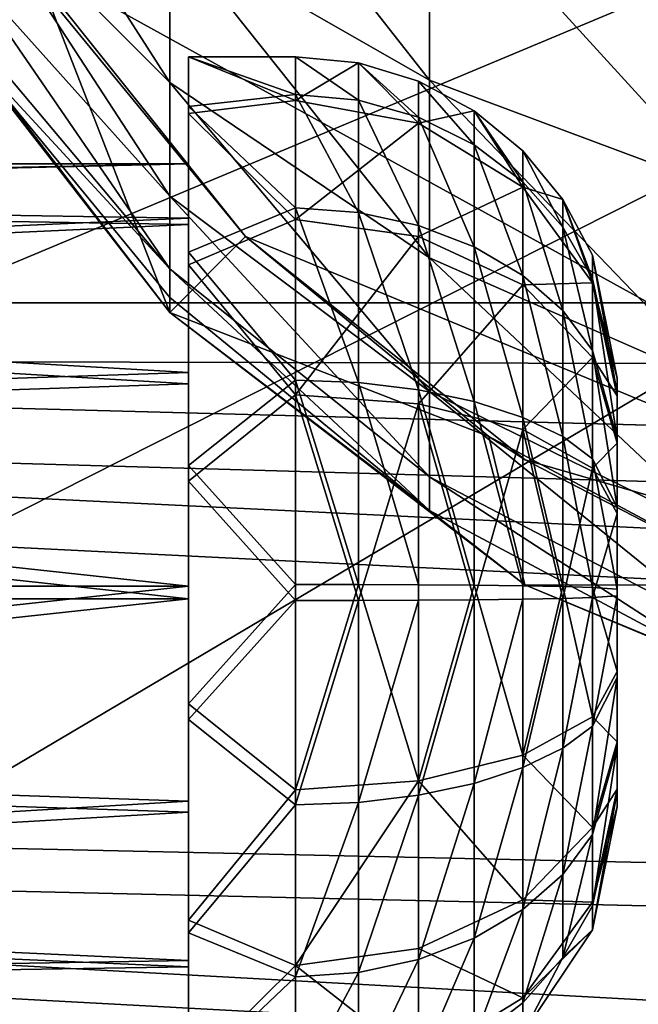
# Model space of a CAD drawing. Header units: metres. Extents: x 0 to 1004, y -708 to 0.
# Tile 70 of 125: x 271 to 300, y -166 to -120. Entities that reach past the tile are written whole.
import ezdxf

# ---------------------------------------------------------------- set-up
doc = ezdxf.new("R2010")
doc.units = ezdxf.units.M

msp = doc.modelspace()

# ---------------------------------------------------------------- linework, layer by layer
at = {"layer": 'top0123410'}
for points in [[(932.131714, -108.310623, 2112.649414), (71.917648, -108.310646, 2112.649414), (918.45813, -133.342072, 2129.335449)], [(71.917648, -108.310646, 2112.649414), (85.591202, -133.342072, 2129.335449), (918.45813, -133.342072, 2129.335449)], [(87.78653, -135.652328, 2127.388916), (74.453918, -111.251724, 2111.123535), (914.925781, -137.687225, 2128.745361)], [(74.453918, -111.251724, 2111.123535), (928.733643, -113.109207, 2112.361572), (914.925781, -137.687225, 2128.745361)], [(918.45813, -133.342072, 2129.335449), (85.591202, -133.342072, 2129.335449), (901.799438, -155.053757, 2143.80835)], [(85.591202, -133.342072, 2129.335449), (882.837769, -172.413788, 2155.380371), (901.799438, -155.053757, 2143.80835)], [(85.591202, -133.342072, 2129.335449), (102.249924, -155.053757, 2143.80835), (882.837769, -172.413788, 2155.380371)], [(104.082817, -156.892273, 2141.547363), (87.78653, -135.652328, 2127.388916), (879.812439, -175.058105, 2153.656738)], [(879.812439, -175.058105, 2153.656738), (87.78653, -135.652328, 2127.388916), (898.369934, -158.615219, 2142.695801)], [(87.78653, -135.652328, 2127.388916), (914.925781, -137.687225, 2128.745361), (898.369934, -158.615219, 2142.695801)], [(102.249924, -155.053757, 2143.80835), (820.797729, -194.344879, 2169.999756), (882.837769, -172.413788, 2155.380371)], [(102.249924, -155.053757, 2143.80835), (121.211578, -172.413788, 2155.380371), (820.797729, -194.344879, 2169.999756)], [(122.609673, -173.853394, 2152.853516), (104.082817, -156.892273, 2141.547363), (820.797729, -195.290787, 2167.143799)], [(820.797729, -195.290787, 2167.143799), (104.082817, -156.892273, 2141.547363), (879.812439, -175.058105, 2153.656738)]]:
    msp.add_3dface(points, dxfattribs=at)
at = {"layer": 'top0123416'}
for points in [[(277.958191, -116.01371, 2215.420166), (290.081116, -122.956047, 2222.546631), (277.958191, -107.504913, 2222.241455)], [(290.081116, -122.956047, 2222.546631), (290.081116, -112.95076, 2230.567627), (277.958191, -107.504913, 2222.241455)], [(277.958191, -116.01371, 2215.420166), (268.009155, -107.554451, 2206.736572), (277.958191, -123.055458, 2207.092773)], [(268.009155, -107.554451, 2206.736572), (268.009155, -113.08712, 2200.193848), (277.958191, -123.055458, 2207.092773)], [(290.081116, -122.956047, 2222.546631), (303.912048, -128.11467, 2227.842041), (290.081116, -112.95076, 2230.567627)], [(303.912048, -128.11467, 2227.842041), (303.912048, -116.997391, 2236.754639), (290.081116, -112.95076, 2230.567627)], [(277.958191, -123.055458, 2207.092773), (268.009155, -113.08712, 2200.193848), (277.958191, -128.368454, 2197.569092)], [(268.009155, -113.08712, 2200.193848), (268.009155, -117.261513, 2192.710938), (277.958191, -128.368454, 2197.569092)], [(277.958191, -123.055458, 2207.092773), (290.081116, -131.236267, 2212.754883), (277.958191, -116.01371, 2215.420166)], [(290.081116, -131.236267, 2212.754883), (290.081116, -122.956047, 2222.546631), (277.958191, -116.01371, 2215.420166)], [(277.958191, -133.783295, 2149.899902), (268.009155, -120.971107, 2176.063477), (265.24469, -117.209084, 2149.899902)], [(277.958191, -133.783295, 2149.899902), (265.24469, -117.209084, 2149.899902), (272.16333, -118.872284, 2149.899902)], [(277.958191, -128.368454, 2197.569092), (268.009155, -117.261513, 2192.710938), (277.958191, -131.755234, 2187.202637)], [(268.009155, -117.261513, 2192.710938), (268.009155, -119.922485, 2184.566162), (277.958191, -131.755234, 2187.202637)], [(271.072845, -117.190948, 2174.899902), (281.491791, -130.245468, 2174.899902), (272.16333, -118.872284, 2149.899902)], [(334.526733, -152.222794, 2174.899902), (271.072845, -117.190948, 2174.899902), (532.980591, -117.190948, 2174.899902)], [(281.491791, -130.245468, 2174.899902), (271.072845, -117.190948, 2174.899902), (334.526733, -152.222794, 2174.899902)], [(277.958191, -133.783295, 2149.899902), (272.16333, -118.872284, 2149.899902), (281.489014, -130.242691, 2149.899902)], [(281.491791, -130.245468, 2174.899902), (281.489014, -130.242691, 2149.899902), (272.16333, -118.872284, 2149.899902)], [(277.958191, -131.755234, 2187.202637), (268.009155, -119.922485, 2184.566162), (268.009155, -120.971107, 2176.063477)], [(277.958191, -133.089874, 2176.380859), (277.958191, -131.755234, 2187.202637), (268.009155, -120.971107, 2176.063477)], [(277.958191, -133.089874, 2176.380859), (268.009155, -120.971107, 2176.063477), (277.958191, -133.783295, 2149.899902)], [(277.958191, -128.368454, 2197.569092), (290.081116, -137.483688, 2201.555908), (277.958191, -123.055458, 2207.092773)], [(290.081116, -137.483688, 2201.555908), (290.081116, -131.236267, 2212.754883), (277.958191, -123.055458, 2207.092773)], [(290.081116, -131.236267, 2212.754883), (303.912048, -137.315155, 2216.961914), (290.081116, -122.956047, 2222.546631)], [(303.912048, -137.315155, 2216.961914), (303.912048, -128.11467, 2227.842041), (290.081116, -122.956047, 2222.546631)], [(277.958191, -131.755234, 2187.202637), (290.081116, -141.466125, 2189.366455), (277.958191, -128.368454, 2197.569092)], [(290.081116, -141.466125, 2189.366455), (290.081116, -137.483688, 2201.555908), (277.958191, -128.368454, 2197.569092)], [(292.854431, -139.574478, 2149.899902), (277.958191, -133.783295, 2149.899902), (281.489014, -130.242691, 2149.899902)], [(281.491791, -130.245468, 2174.899902), (294.543823, -140.671219, 2174.899902), (281.489014, -130.242691, 2149.899902)], [(294.543823, -140.671219, 2174.899902), (292.854431, -139.574478, 2149.899902), (281.489014, -130.242691, 2149.899902)], [(334.526733, -152.222794, 2174.899902), (294.543823, -140.671219, 2174.899902), (281.491791, -130.245468, 2174.899902)], [(290.081116, -137.483688, 2201.555908), (303.912048, -144.256927, 2204.518555), (290.081116, -131.236267, 2212.754883)], [(303.912048, -144.256927, 2204.518555), (303.912048, -137.315155, 2216.961914), (290.081116, -131.236267, 2212.754883)], [(277.958191, -133.089874, 2176.380859), (290.081116, -143.035492, 2176.641113), (277.958191, -131.755234, 2187.202637)], [(290.081116, -143.035492, 2176.641113), (290.081116, -141.466125, 2189.366455), (277.958191, -131.755234, 2187.202637)], [(290.081116, -143.035492, 2176.641113), (277.958191, -133.089874, 2176.380859), (277.958191, -133.783295, 2149.899902)], [(290.081116, -143.035492, 2176.641113), (277.958191, -133.783295, 2149.899902), (294.526733, -146.501144, 2149.899902)], [(294.526733, -146.501144, 2149.899902), (277.958191, -133.783295, 2149.899902), (292.854431, -139.574478, 2149.899902)], [(290.081116, -141.466125, 2189.366455), (303.912048, -148.681961, 2190.974365), (290.081116, -137.483688, 2201.555908)], [(303.912048, -148.681961, 2190.974365), (303.912048, -144.256927, 2204.518555), (290.081116, -137.483688, 2201.555908)], [(305.819641, -146.509384, 2149.899902), (294.526733, -146.501144, 2149.899902), (292.854431, -139.574478, 2149.899902)], [(294.543823, -140.671219, 2174.899902), (305.826447, -146.512192, 2174.899902), (292.854431, -139.574478, 2149.899902)], [(305.826447, -146.512192, 2174.899902), (305.819641, -146.509384, 2149.899902), (292.854431, -139.574478, 2149.899902)], [(305.826447, -146.512192, 2174.899902), (294.543823, -140.671219, 2174.899902), (334.526733, -152.222794, 2174.899902)], [(290.081116, -143.035492, 2176.641113), (303.912048, -150.425751, 2176.834717), (290.081116, -141.466125, 2189.366455)], [(303.912048, -150.425751, 2176.834717), (303.912048, -148.681961, 2190.974365), (290.081116, -141.466125, 2189.366455)], [(303.912048, -150.425751, 2176.834717), (290.081116, -143.035492, 2176.641113), (294.526733, -146.501144, 2149.899902)], [(303.912048, -150.425751, 2176.834717), (294.526733, -146.501144, 2149.899902), (313.821198, -154.495926, 2149.899902)], [(313.821198, -154.495926, 2149.899902), (294.526733, -146.501144, 2149.899902), (305.819641, -146.509384, 2149.899902)]]:
    msp.add_3dface(points, dxfattribs=at)
at = {"layer": 'top0123423'}
for points in [[(278.833527, -124.170227, 1816.987549), (278.833527, -121.858116, 1806.10437), (278.833527, -126.857552, 1806.179688)], [(278.833527, -121.858116, 1806.10437), (278.833527, -124.497009, 1795.295776), (278.833527, -126.857552, 1806.179688)], [(283.833527, -121.858116, 1806.10437), (283.833527, -123.905029, 1796.567017), (278.833527, -121.858116, 1806.10437)], [(283.833527, -123.905029, 1796.567017), (278.833527, -124.497009, 1795.295776), (278.833527, -121.858116, 1806.10437)], [(283.833527, -121.858116, 1806.10437), (278.833527, -121.858116, 1806.10437), (283.833527, -123.616806, 1815.698975)], [(278.833527, -121.858116, 1806.10437), (278.833527, -124.170227, 1816.987549), (283.833527, -123.616806, 1815.698975)], [(286.759857, -122.146309, 1806.108643), (283.833527, -121.858116, 1806.10437), (286.759857, -123.884712, 1815.592773)], [(283.833527, -121.858116, 1806.10437), (283.833527, -123.616806, 1815.698975), (286.759857, -123.884712, 1815.592773)], [(283.833527, -123.905029, 1796.567017), (283.833527, -121.858116, 1806.10437), (286.759857, -122.146309, 1806.108643)], [(289.573761, -124.953217, 1797.019775), (283.833527, -123.905029, 1796.567017), (286.759857, -122.146309, 1806.108643)], [(289.573761, -122.999794, 1806.121582), (286.759857, -122.146309, 1806.108643), (289.573761, -124.678154, 1815.277954)], [(286.759857, -122.146309, 1806.108643), (286.759857, -123.884712, 1815.592773), (289.573761, -124.678154, 1815.277954)], [(286.759857, -122.146309, 1806.108643), (289.573761, -122.999794, 1806.121582), (289.573761, -124.953217, 1797.019775)], [(292.167053, -124.385788, 1806.142456), (289.573761, -122.999794, 1806.121582), (292.167053, -125.966637, 1814.766846)], [(289.573761, -122.999794, 1806.121582), (289.573761, -124.678154, 1815.277954), (292.167053, -125.966637, 1814.766846)], [(289.573761, -124.953217, 1797.019775), (289.573761, -122.999794, 1806.121582), (292.167053, -124.385788, 1806.142456)], [(283.833527, -123.616806, 1815.698975), (278.833527, -124.170227, 1816.987549), (283.833527, -128.91333, 1823.890259)], [(283.833527, -123.905029, 1796.567017), (283.833527, -129.445908, 1788.53894), (278.833527, -124.497009, 1795.295776)], [(286.759857, -123.884712, 1815.592773), (283.833527, -123.616806, 1815.698975), (286.759857, -129.120178, 1823.689575)], [(283.833527, -123.616806, 1815.698975), (283.833527, -128.91333, 1823.890259), (286.759857, -129.120178, 1823.689575)], [(283.833527, -129.445908, 1788.53894), (283.833527, -123.905029, 1796.567017), (289.573761, -124.953217, 1797.019775)], [(289.573761, -124.678154, 1815.277954), (286.759857, -123.884712, 1815.592773), (289.573761, -129.732788, 1823.095215)], [(286.759857, -123.884712, 1815.592773), (286.759857, -129.120178, 1823.689575), (289.573761, -129.732788, 1823.095215)], [(278.833527, -130.975388, 1825.789673), (278.833527, -124.170227, 1816.987549), (278.833527, -129.386108, 1816.218872)], [(278.833527, -129.386108, 1816.218872), (278.833527, -124.170227, 1816.987549), (278.833527, -126.857552, 1806.179688)], [(278.833527, -124.170227, 1816.987549), (278.833527, -130.975388, 1825.789673), (283.833527, -128.91333, 1823.890259)], [(278.833527, -126.857552, 1806.179688), (278.833527, -124.497009, 1795.295776), (278.833527, -129.687378, 1796.221191)], [(278.833527, -124.497009, 1795.295776), (278.833527, -131.56424, 1786.702515), (278.833527, -129.687378, 1796.221191)], [(283.833527, -129.445908, 1788.53894), (278.833527, -131.56424, 1786.702515), (278.833527, -124.497009, 1795.295776)], [(294.440125, -127.93821, 1798.309204), (289.573761, -124.953217, 1797.019775), (292.167053, -124.385788, 1806.142456)], [(294.440125, -126.251022, 1806.170532), (292.167053, -124.385788, 1806.142456), (294.440125, -127.700638, 1814.079102)], [(292.167053, -124.385788, 1806.142456), (292.167053, -125.966637, 1814.766846), (294.440125, -127.700638, 1814.079102)], [(292.167053, -124.385788, 1806.142456), (294.440125, -126.251022, 1806.170532), (294.440125, -127.93821, 1798.309204)], [(289.573761, -130.241028, 1789.358398), (283.833527, -129.445908, 1788.53894), (289.573761, -124.953217, 1797.019775)], [(292.167053, -125.966637, 1814.766846), (289.573761, -124.678154, 1815.277954), (292.167053, -130.727585, 1822.129883)], [(289.573761, -124.678154, 1815.277954), (289.573761, -129.732788, 1823.095215), (292.167053, -130.727585, 1822.129883)], [(289.573761, -130.241028, 1789.358398), (289.573761, -124.953217, 1797.019775), (294.440125, -127.93821, 1798.309204)], [(294.440125, -127.700638, 1814.079102), (292.167053, -125.966637, 1814.766846), (294.440125, -132.066376, 1820.830811)], [(292.167053, -125.966637, 1814.766846), (292.167053, -130.727585, 1822.129883), (294.440125, -132.066376, 1820.830811)], [(296.305573, -128.523804, 1806.204712), (294.440125, -126.251022, 1806.170532), (296.305573, -129.813522, 1813.240967)], [(294.440125, -126.251022, 1806.170532), (294.440125, -127.700638, 1814.079102), (296.305573, -129.813522, 1813.240967)], [(294.440125, -126.251022, 1806.170532), (296.305573, -128.523804, 1806.204712), (294.440125, -127.93821, 1798.309204)], [(208.330994, -126.857552, 1806.179688), (208.330994, -128.264648, 1813.855347), (278.833527, -126.857552, 1806.179688)], [(208.330994, -128.264648, 1813.855347), (278.833527, -129.386108, 1816.218872), (278.833527, -126.857552, 1806.179688)], [(208.330994, -126.857552, 1806.179688), (278.833527, -126.857552, 1806.179688), (208.330994, -128.495087, 1798.549805)], [(278.833527, -126.857552, 1806.179688), (278.833527, -129.687378, 1796.221191), (208.330994, -128.495087, 1798.549805)], [(296.305573, -129.813522, 1813.240967), (294.440125, -127.700638, 1814.079102), (296.305573, -133.697693, 1819.247925)], [(294.440125, -127.700638, 1814.079102), (294.440125, -132.066376, 1820.830811), (296.305573, -133.697693, 1819.247925)], [(294.440125, -132.505356, 1791.692017), (289.573761, -130.241028, 1789.358398), (294.440125, -127.93821, 1798.309204)], [(294.440125, -127.93821, 1798.309204), (296.305573, -128.523804, 1806.204712), (297.691711, -132.405579, 1800.239014)], [(294.440125, -127.93821, 1798.309204), (297.691711, -132.405579, 1800.239014), (294.440125, -132.505356, 1791.692017)], [(208.330994, -128.264648, 1813.855347), (208.330994, -132.501816, 1820.408325), (278.833527, -129.386108, 1816.218872)], [(208.330994, -128.495087, 1798.549805), (278.833527, -129.687378, 1796.221191), (208.330994, -132.927811, 1792.127441)], [(297.691711, -131.116821, 1806.243774), (296.305573, -128.523804, 1806.204712), (297.691711, -132.224106, 1812.284668)], [(296.305573, -128.523804, 1806.204712), (296.305573, -129.813522, 1813.240967), (297.691711, -132.224106, 1812.284668)], [(296.305573, -128.523804, 1806.204712), (297.691711, -131.116821, 1806.243774), (297.691711, -132.405579, 1800.239014)], [(283.833527, -128.91333, 1823.890259), (278.833527, -130.975388, 1825.789673), (283.833527, -136.94136, 1829.431152)], [(286.759857, -137.055664, 1829.166626), (283.833527, -128.91333, 1823.890259), (283.833527, -136.94136, 1829.431152)], [(286.759857, -129.120178, 1823.689575), (283.833527, -128.91333, 1823.890259), (286.759857, -137.055664, 1829.166626)], [(208.330994, -132.501816, 1820.408325), (278.833527, -136.59552, 1823.648804), (278.833527, -129.386108, 1816.218872)], [(278.833527, -136.59552, 1823.648804), (278.833527, -130.975388, 1825.789673), (278.833527, -129.386108, 1816.218872)], [(283.833527, -129.445908, 1788.53894), (283.833527, -137.637207, 1783.242432), (278.833527, -131.56424, 1786.702515)], [(283.833527, -137.637207, 1783.242432), (283.833527, -129.445908, 1788.53894), (289.573761, -130.241028, 1789.358398)], [(289.573761, -129.732788, 1823.095215), (286.759857, -129.120178, 1823.689575), (289.573761, -137.39415, 1828.382935)], [(286.759857, -129.120178, 1823.689575), (286.759857, -137.055664, 1829.166626), (289.573761, -137.39415, 1828.382935)], [(278.833527, -129.687378, 1796.221191), (278.833527, -137.117325, 1789.011719), (208.330994, -132.927811, 1792.127441)], [(278.833527, -129.687378, 1796.221191), (278.833527, -131.56424, 1786.702515), (278.833527, -137.117325, 1789.011719)], [(292.167053, -130.727585, 1822.129883), (289.573761, -129.732788, 1823.095215), (292.167053, -137.943848, 1827.110474)], [(289.573761, -129.732788, 1823.095215), (289.573761, -137.39415, 1828.382935), (292.167053, -137.943848, 1827.110474)], [(297.691711, -132.224106, 1812.284668), (296.305573, -129.813522, 1813.240967), (297.691711, -135.558853, 1817.442017)], [(296.305573, -129.813522, 1813.240967), (296.305573, -133.697693, 1819.247925), (297.691711, -135.558853, 1817.442017)], [(289.573761, -138.058212, 1784.303833), (283.833527, -137.637207, 1783.242432), (289.573761, -130.241028, 1789.358398)], [(289.573761, -138.058212, 1784.303833), (289.573761, -130.241028, 1789.358398), (294.440125, -132.505356, 1791.692017)], [(294.440125, -132.066376, 1820.830811), (292.167053, -130.727585, 1822.129883), (294.440125, -138.683594, 1825.397949)], [(292.167053, -130.727585, 1822.129883), (292.167053, -137.943848, 1827.110474), (294.440125, -138.683594, 1825.397949)], [(278.833527, -140.925751, 1830.767578), (278.833527, -130.975388, 1825.789673), (278.833527, -136.59552, 1823.648804)], [(278.833527, -130.975388, 1825.789673), (278.833527, -140.925751, 1830.767578), (283.833527, -136.94136, 1829.431152)], [(298.833527, -136.856415, 1806.330322), (297.691711, -131.116821, 1806.243774), (298.833527, -137.559891, 1810.168213)], [(297.691711, -131.116821, 1806.243774), (297.691711, -132.224106, 1812.284668), (298.833527, -137.559891, 1810.168213)], [(297.691711, -131.116821, 1806.243774), (298.833527, -136.856415, 1806.330322), (297.691711, -132.405579, 1800.239014)], [(278.833527, -131.56424, 1786.702515), (278.833527, -141.660034, 1782.026733), (278.833527, -137.117325, 1789.011719)], [(283.833527, -137.637207, 1783.242432), (278.833527, -141.660034, 1782.026733), (278.833527, -131.56424, 1786.702515)], [(296.305573, -133.697693, 1819.247925), (294.440125, -132.066376, 1820.830811), (296.305573, -139.584991, 1823.311279)], [(294.440125, -132.066376, 1820.830811), (294.440125, -138.683594, 1825.397949), (296.305573, -139.584991, 1823.311279)], [(298.833527, -137.559891, 1810.168213), (297.691711, -132.224106, 1812.284668), (298.833527, -139.678497, 1813.444702)], [(297.691711, -132.224106, 1812.284668), (297.691711, -135.558853, 1817.442017), (298.833527, -139.678497, 1813.444702)], [(208.330994, -132.501816, 1820.408325), (208.330994, -138.924194, 1824.841064), (278.833527, -136.59552, 1823.648804)], [(294.440125, -139.257156, 1787.326294), (289.573761, -138.058212, 1784.303833), (294.440125, -132.505356, 1791.692017)], [(297.691711, -132.405579, 1800.239014), (297.691711, -135.894165, 1795.184448), (294.440125, -132.505356, 1791.692017)], [(294.440125, -132.505356, 1791.692017), (297.691711, -135.894165, 1795.184448), (294.440125, -139.257156, 1787.326294)], [(298.833527, -136.856415, 1806.330322), (298.833527, -137.675186, 1802.515381), (297.691711, -132.405579, 1800.239014)], [(297.691711, -132.405579, 1800.239014), (298.833527, -137.675186, 1802.515381), (297.691711, -135.894165, 1795.184448)], [(208.330994, -132.927811, 1792.127441), (278.833527, -137.117325, 1789.011719), (208.330994, -139.480835, 1787.890137)], [(297.691711, -135.558853, 1817.442017), (296.305573, -133.697693, 1819.247925), (297.691711, -140.613373, 1820.930664)], [(296.305573, -133.697693, 1819.247925), (296.305573, -139.584991, 1823.311279), (297.691711, -140.613373, 1820.930664)], [(297.691711, -135.894165, 1795.184448), (297.691711, -141.051483, 1791.849731), (294.440125, -139.257156, 1787.326294)], [(298.833527, -139.678497, 1813.444702), (297.691711, -135.558853, 1817.442017), (298.833527, -142.889709, 1815.661011)], [(297.691711, -135.558853, 1817.442017), (297.691711, -140.613373, 1820.930664), (298.833527, -142.889709, 1815.661011)], [(298.833527, -137.675186, 1802.515381), (298.833527, -139.891525, 1799.304199), (297.691711, -135.894165, 1795.184448)], [(297.691711, -135.894165, 1795.184448), (298.833527, -139.891525, 1799.304199), (297.691711, -141.051483, 1791.849731)], [(208.330994, -138.924194, 1824.841064), (278.833527, -146.554016, 1826.478638), (278.833527, -136.59552, 1823.648804)], [(278.833527, -146.554016, 1826.478638), (278.833527, -140.925751, 1830.767578), (278.833527, -136.59552, 1823.648804)], [(298.833527, -137.559891, 1810.168213), (298.833527, -156.854141, 1806.631592), (298.833527, -136.856415, 1806.330322)], [(298.833527, -156.854141, 1806.631592), (298.833527, -156.150681, 1802.793701), (298.833527, -136.856415, 1806.330322)], [(298.833527, -136.856415, 1806.330322), (298.833527, -156.150681, 1802.793701), (298.833527, -137.675186, 1802.515381)], [(278.833527, -137.117325, 1789.011719), (278.833527, -147.156555, 1786.483154), (208.330994, -139.480835, 1787.890137)], [(283.833527, -136.94136, 1829.431152), (278.833527, -140.925751, 1830.767578), (283.833527, -146.478699, 1831.478027)], [(278.833527, -137.117325, 1789.011719), (278.833527, -141.660034, 1782.026733), (278.833527, -147.156555, 1786.483154)], [(286.759857, -146.483047, 1831.189941), (286.759857, -137.055664, 1829.166626), (283.833527, -136.94136, 1829.431152)], [(283.833527, -136.94136, 1829.431152), (283.833527, -146.478699, 1831.478027), (286.759857, -146.483047, 1831.189941)], [(289.573761, -146.495895, 1830.336426), (286.759857, -137.055664, 1829.166626), (286.759857, -146.483047, 1831.189941)], [(289.573761, -137.39415, 1828.382935), (286.759857, -137.055664, 1829.166626), (289.573761, -146.495895, 1830.336426)], [(283.833527, -137.637207, 1783.242432), (283.833527, -147.231873, 1781.483765), (278.833527, -141.660034, 1782.026733)], [(289.573761, -138.058212, 1784.303833), (286.759857, -147.227524, 1781.771973), (283.833527, -137.637207, 1783.242432)], [(286.759857, -147.227524, 1781.771973), (283.833527, -147.231873, 1781.483765), (283.833527, -137.637207, 1783.242432)], [(292.167053, -137.943848, 1827.110474), (289.573761, -137.39415, 1828.382935), (292.167053, -146.516785, 1828.950439)], [(289.573761, -137.39415, 1828.382935), (289.573761, -146.495895, 1830.336426), (292.167053, -146.516785, 1828.950439)], [(298.833527, -139.678497, 1813.444702), (298.833527, -156.035385, 1810.446533), (298.833527, -137.559891, 1810.168213)], [(298.833527, -156.035385, 1810.446533), (298.833527, -156.854141, 1806.631592), (298.833527, -137.559891, 1810.168213)], [(298.833527, -156.150681, 1802.793701), (298.833527, -154.032059, 1799.517212), (298.833527, -137.675186, 1802.515381)], [(298.833527, -137.675186, 1802.515381), (298.833527, -154.032059, 1799.517212), (298.833527, -139.891525, 1799.304199)], [(289.573761, -147.214676, 1782.625488), (286.759857, -147.227524, 1781.771973), (289.573761, -138.058212, 1784.303833)], [(292.167053, -147.193787, 1784.011475), (289.573761, -138.058212, 1784.303833), (294.440125, -139.257156, 1787.326294)], [(292.167053, -147.193787, 1784.011475), (289.573761, -147.214676, 1782.625488), (289.573761, -138.058212, 1784.303833)], [(294.440125, -138.683594, 1825.397949), (292.167053, -137.943848, 1827.110474), (294.440125, -146.544876, 1827.085205)], [(292.167053, -137.943848, 1827.110474), (292.167053, -146.516785, 1828.950439), (294.440125, -146.544876, 1827.085205)], [(296.305573, -139.584991, 1823.311279), (294.440125, -138.683594, 1825.397949), (296.305573, -146.579117, 1824.812378)], [(294.440125, -138.683594, 1825.397949), (294.440125, -146.544876, 1827.085205), (296.305573, -146.579117, 1824.812378)], [(208.330994, -138.924194, 1824.841064), (208.330994, -146.554031, 1826.478638), (278.833527, -146.554016, 1826.478638)], [(208.330994, -139.480835, 1787.890137), (278.833527, -147.156555, 1786.483154), (208.330994, -147.156555, 1786.483276)], [(294.440125, -147.165695, 1785.876709), (292.167053, -147.193787, 1784.011475), (294.440125, -139.257156, 1787.326294)], [(294.440125, -147.165695, 1785.876709), (294.440125, -139.257156, 1787.326294), (296.305573, -147.131454, 1788.149414)], [(294.440125, -139.257156, 1787.326294), (297.691711, -141.051483, 1791.849731), (296.305573, -147.131454, 1788.149414)], [(297.691711, -140.613373, 1820.930664), (296.305573, -139.584991, 1823.311279), (297.691711, -146.618179, 1822.21936)], [(296.305573, -139.584991, 1823.311279), (296.305573, -146.579117, 1824.812378), (297.691711, -146.618179, 1822.21936)], [(298.833527, -142.889709, 1815.661011), (298.833527, -153.819031, 1813.657715), (298.833527, -139.678497, 1813.444702)], [(298.833527, -153.819031, 1813.657715), (298.833527, -156.035385, 1810.446533), (298.833527, -139.678497, 1813.444702)], [(298.833527, -139.891525, 1799.304199), (298.833527, -143.168045, 1797.185547), (297.691711, -141.051483, 1791.849731)], [(298.833527, -154.032059, 1799.517212), (298.833527, -150.820847, 1797.300781), (298.833527, -139.891525, 1799.304199)], [(298.833527, -139.891525, 1799.304199), (298.833527, -150.820847, 1797.300781), (298.833527, -143.168045, 1797.185547)], [(278.833527, -152.050537, 1830.935181), (278.833527, -140.925751, 1830.767578), (278.833527, -146.554016, 1826.478638)], [(278.833527, -140.925751, 1830.767578), (278.833527, -152.050537, 1830.935181), (283.833527, -146.478699, 1831.478027)], [(296.305573, -147.131454, 1788.149414), (297.691711, -141.051483, 1791.849731), (297.691711, -147.092392, 1790.742432)], [(298.833527, -142.889709, 1815.661011), (297.691711, -140.613373, 1820.930664), (298.833527, -146.704651, 1816.479736)], [(297.691711, -140.613373, 1820.930664), (297.691711, -146.618179, 1822.21936), (298.833527, -146.704651, 1816.479736)], [(297.691711, -141.051483, 1791.849731), (298.833527, -143.168045, 1797.185547), (297.691711, -147.092392, 1790.742432)], [(278.833527, -141.660034, 1782.026733), (278.833527, -152.784821, 1782.194336), (278.833527, -147.156555, 1786.483154)], [(283.833527, -147.231873, 1781.483765), (278.833527, -152.784821, 1782.194336), (278.833527, -141.660034, 1782.026733)], [(298.833527, -146.704651, 1816.479736), (298.833527, -150.542511, 1815.776367), (298.833527, -142.889709, 1815.661011)], [(298.833527, -150.542511, 1815.776367), (298.833527, -153.819031, 1813.657715), (298.833527, -142.889709, 1815.661011)], [(298.833527, -143.168045, 1797.185547), (298.833527, -147.00592, 1796.482056), (297.691711, -147.092392, 1790.742432)], [(298.833527, -150.820847, 1797.300781), (298.833527, -147.00592, 1796.482056), (298.833527, -143.168045, 1797.185547)], [(208.330994, -146.554031, 1826.478638), (208.330994, -154.229721, 1825.071655), (278.833527, -146.554016, 1826.478638)], [(278.833527, -146.554016, 1826.478638), (208.330994, -154.229721, 1825.071655), (278.833527, -156.593246, 1823.950073)], [(283.833527, -146.478699, 1831.478027), (278.833527, -152.050537, 1830.935181), (283.833527, -156.073364, 1829.71936)], [(278.833527, -156.593246, 1823.950073), (278.833527, -152.050537, 1830.935181), (278.833527, -146.554016, 1826.478638)], [(283.833527, -146.478699, 1831.478027), (283.833527, -156.073364, 1829.71936), (286.759857, -146.483047, 1831.189941)], [(286.759857, -146.483047, 1831.189941), (283.833527, -156.073364, 1829.71936), (289.573761, -155.652359, 1828.658081)], [(289.573761, -155.652359, 1828.658081), (289.573761, -146.495895, 1830.336426), (286.759857, -146.483047, 1831.189941)], [(292.167053, -146.516785, 1828.950439), (289.573761, -146.495895, 1830.336426), (289.573761, -155.652359, 1828.658081)], [(294.440125, -154.453415, 1825.63562), (292.167053, -146.516785, 1828.950439), (289.573761, -155.652359, 1828.658081)], [(294.440125, -146.544876, 1827.085205), (292.167053, -146.516785, 1828.950439), (294.440125, -154.453415, 1825.63562)], [(296.305573, -146.579117, 1824.812378), (294.440125, -146.544876, 1827.085205), (294.440125, -154.453415, 1825.63562)], [(296.305573, -146.579117, 1824.812378), (294.440125, -154.453415, 1825.63562), (297.691711, -152.659073, 1821.112061)], [(297.691711, -146.618179, 1822.21936), (296.305573, -146.579117, 1824.812378), (297.691711, -152.659073, 1821.112061)], [(298.833527, -146.704651, 1816.479736), (297.691711, -146.618179, 1822.21936), (298.833527, -150.542511, 1815.776367)], [(297.691711, -146.618179, 1822.21936), (297.691711, -152.659073, 1821.112061), (298.833527, -150.542511, 1815.776367)], [(297.691711, -147.092392, 1790.742432), (298.833527, -147.00592, 1796.482056), (297.691711, -153.097183, 1792.03125)], [(298.833527, -147.00592, 1796.482056), (298.833527, -150.820847, 1797.300781), (297.691711, -153.097183, 1792.03125)], [(278.833527, -147.156555, 1786.483154), (208.330994, -154.786392, 1788.120728), (208.330994, -147.156555, 1786.483276)], [(278.833527, -147.156555, 1786.483154), (278.833527, -157.115051, 1789.312988), (208.330994, -154.786392, 1788.120728)], [(278.833527, -147.156555, 1786.483154), (278.833527, -152.784821, 1782.194336), (278.833527, -157.115051, 1789.312988)], [(283.833527, -147.231873, 1781.483765), (283.833527, -156.769196, 1783.53064), (278.833527, -152.784821, 1782.194336)], [(286.759857, -156.654907, 1783.795288), (283.833527, -156.769196, 1783.53064), (286.759857, -147.227524, 1781.771973)], [(283.833527, -156.769196, 1783.53064), (283.833527, -147.231873, 1781.483765), (286.759857, -147.227524, 1781.771973)], [(286.759857, -156.654907, 1783.795288), (289.573761, -147.214676, 1782.625488), (289.573761, -156.316406, 1784.578857)], [(286.759857, -147.227524, 1781.771973), (289.573761, -147.214676, 1782.625488), (286.759857, -156.654907, 1783.795288)], [(292.167053, -155.766724, 1785.851318), (289.573761, -156.316406, 1784.578857), (292.167053, -147.193787, 1784.011475)], [(289.573761, -156.316406, 1784.578857), (289.573761, -147.214676, 1782.625488), (292.167053, -147.193787, 1784.011475)], [(294.440125, -155.026978, 1787.563843), (292.167053, -155.766724, 1785.851318), (294.440125, -147.165695, 1785.876709)], [(292.167053, -155.766724, 1785.851318), (292.167053, -147.193787, 1784.011475), (294.440125, -147.165695, 1785.876709)], [(294.440125, -147.165695, 1785.876709), (296.305573, -147.131454, 1788.149414), (294.440125, -155.026978, 1787.563843)], [(296.305573, -147.131454, 1788.149414), (296.305573, -154.12558, 1789.650513), (294.440125, -155.026978, 1787.563843)], [(296.305573, -154.12558, 1789.650513), (297.691711, -147.092392, 1790.742432), (297.691711, -153.097183, 1792.03125)], [(296.305573, -147.131454, 1788.149414), (297.691711, -147.092392, 1790.742432), (296.305573, -154.12558, 1789.650513)], [(298.833527, -150.542511, 1815.776367), (297.691711, -152.659073, 1821.112061), (298.833527, -153.819031, 1813.657715)], [(297.691711, -153.097183, 1792.03125), (298.833527, -150.820847, 1797.300781), (297.691711, -158.151718, 1795.519775)], [(298.833527, -150.820847, 1797.300781), (298.833527, -154.032059, 1799.517212), (297.691711, -158.151718, 1795.519775)], [(278.833527, -162.146332, 1826.259277), (278.833527, -152.050537, 1830.935181), (278.833527, -156.593246, 1823.950073)], [(278.833527, -152.050537, 1830.935181), (278.833527, -162.146332, 1826.259277), (283.833527, -156.073364, 1829.71936)], [(278.833527, -152.784821, 1782.194336), (278.833527, -162.735184, 1787.172119), (278.833527, -157.115051, 1789.312988)], [(283.833527, -156.769196, 1783.53064), (278.833527, -162.735184, 1787.172119), (278.833527, -152.784821, 1782.194336)], [(297.691711, -152.659073, 1821.112061), (294.440125, -154.453415, 1825.63562), (297.691711, -157.816406, 1817.777344)], [(297.691711, -152.659073, 1821.112061), (297.691711, -157.816406, 1817.777344), (298.833527, -153.819031, 1813.657715)], [(296.305573, -160.012878, 1793.713867), (296.305573, -154.12558, 1789.650513), (297.691711, -153.097183, 1792.03125)], [(297.691711, -158.151718, 1795.519775), (296.305573, -160.012878, 1793.713867), (297.691711, -153.097183, 1792.03125)], [(298.833527, -153.819031, 1813.657715), (297.691711, -157.816406, 1817.777344), (298.833527, -156.035385, 1810.446533)], [(208.330994, -154.229721, 1825.071655), (208.330994, -160.782745, 1820.834473), (278.833527, -156.593246, 1823.950073)], [(294.440125, -155.026978, 1787.563843), (296.305573, -154.12558, 1789.650513), (294.440125, -161.64418, 1792.130981)], [(296.305573, -154.12558, 1789.650513), (296.305573, -160.012878, 1793.713867), (294.440125, -161.64418, 1792.130981)], [(297.691711, -158.151718, 1795.519775), (298.833527, -154.032059, 1799.517212), (297.691711, -161.486465, 1800.677124)], [(298.833527, -154.032059, 1799.517212), (298.833527, -156.150681, 1802.793701), (297.691711, -161.486465, 1800.677124)], [(278.833527, -157.115051, 1789.312988), (208.330994, -161.208817, 1792.553467), (208.330994, -154.786392, 1788.120728)], [(294.440125, -154.453415, 1825.63562), (289.573761, -155.652359, 1828.658081), (294.440125, -161.205215, 1821.269775)], [(294.440125, -154.453415, 1825.63562), (294.440125, -161.205215, 1821.269775), (297.691711, -157.816406, 1817.777344)], [(294.440125, -161.64418, 1792.130981), (292.167053, -162.982971, 1790.831909), (294.440125, -155.026978, 1787.563843)], [(292.167053, -162.982971, 1790.831909), (292.167053, -155.766724, 1785.851318), (294.440125, -155.026978, 1787.563843)], [(283.833527, -156.073364, 1829.71936), (283.833527, -164.264664, 1824.422852), (289.573761, -155.652359, 1828.658081)], [(289.573761, -155.652359, 1828.658081), (283.833527, -164.264664, 1824.422852), (289.573761, -163.469528, 1823.603394)], [(289.573761, -155.652359, 1828.658081), (289.573761, -163.469528, 1823.603394), (294.440125, -161.205215, 1821.269775)], [(283.833527, -156.073364, 1829.71936), (278.833527, -162.146332, 1826.259277), (283.833527, -164.264664, 1824.422852)], [(292.167053, -162.982971, 1790.831909), (289.573761, -163.977783, 1789.866699), (292.167053, -155.766724, 1785.851318)], [(289.573761, -163.977783, 1789.866699), (289.573761, -156.316406, 1784.578857), (292.167053, -155.766724, 1785.851318)], [(297.691711, -157.816406, 1817.777344), (297.691711, -161.304993, 1812.722778), (298.833527, -156.035385, 1810.446533)], [(298.833527, -156.035385, 1810.446533), (297.691711, -161.304993, 1812.722778), (298.833527, -156.854141, 1806.631592)], [(297.691711, -161.486465, 1800.677124), (298.833527, -156.150681, 1802.793701), (297.691711, -162.59375, 1806.718018)], [(298.833527, -156.150681, 1802.793701), (298.833527, -156.854141, 1806.631592), (297.691711, -162.59375, 1806.718018)], [(278.833527, -156.593246, 1823.950073), (208.330994, -160.782745, 1820.834473), (278.833527, -164.023193, 1816.740723)], [(278.833527, -164.023193, 1816.740723), (278.833527, -162.146332, 1826.259277), (278.833527, -156.593246, 1823.950073)], [(286.759857, -164.590378, 1789.272217), (283.833527, -164.797226, 1789.071533), (286.759857, -156.654907, 1783.795288)], [(283.833527, -164.797226, 1789.071533), (283.833527, -156.769196, 1783.53064), (286.759857, -156.654907, 1783.795288)], [(286.759857, -164.590378, 1789.272217), (286.759857, -156.654907, 1783.795288), (289.573761, -156.316406, 1784.578857)], [(289.573761, -163.977783, 1789.866699), (286.759857, -164.590378, 1789.272217), (289.573761, -156.316406, 1784.578857)], [(278.833527, -157.115051, 1789.312988), (278.833527, -164.324463, 1796.74292), (208.330994, -161.208817, 1792.553467)], [(283.833527, -156.769196, 1783.53064), (283.833527, -164.797226, 1789.071533), (278.833527, -162.735184, 1787.172119)], [(278.833527, -157.115051, 1789.312988), (278.833527, -162.735184, 1787.172119), (278.833527, -164.324463, 1796.74292)], [(297.691711, -161.304993, 1812.722778), (297.691711, -162.59375, 1806.718018), (298.833527, -156.854141, 1806.631592)], [(297.691711, -157.816406, 1817.777344), (294.440125, -161.205215, 1821.269775), (297.691711, -161.304993, 1812.722778)], [(297.691711, -161.486465, 1800.677124), (296.305573, -163.897034, 1799.720947), (297.691711, -158.151718, 1795.519775)], [(296.305573, -163.897034, 1799.720947), (296.305573, -160.012878, 1793.713867), (297.691711, -158.151718, 1795.519775)], [(294.440125, -161.64418, 1792.130981), (296.305573, -160.012878, 1793.713867), (294.440125, -166.009933, 1798.882813)], [(296.305573, -160.012878, 1793.713867), (296.305573, -163.897034, 1799.720947), (294.440125, -166.009933, 1798.882813)], [(208.330994, -160.782745, 1820.834473), (208.330994, -165.215439, 1814.411987), (278.833527, -164.023193, 1816.740723)], [(278.833527, -164.324463, 1796.74292), (208.330994, -165.44603, 1799.106445), (208.330994, -161.208817, 1792.553467)], [(294.440125, -161.205215, 1821.269775), (289.573761, -163.469528, 1823.603394), (294.440125, -165.772354, 1814.652588)], [(294.440125, -161.205215, 1821.269775), (294.440125, -165.772354, 1814.652588), (297.691711, -161.304993, 1812.722778)], [(294.440125, -166.009933, 1798.882813), (292.167053, -167.743927, 1798.194946), (294.440125, -161.64418, 1792.130981)], [(292.167053, -167.743927, 1798.194946), (292.167053, -162.982971, 1790.831909), (294.440125, -161.64418, 1792.130981)], [(297.691711, -161.304993, 1812.722778), (294.440125, -165.772354, 1814.652588), (297.691711, -162.59375, 1806.718018)], [(297.691711, -161.486465, 1800.677124), (297.691711, -162.59375, 1806.718018), (296.305573, -163.897034, 1799.720947)], [(278.833527, -169.213562, 1817.666016), (278.833527, -162.146332, 1826.259277), (278.833527, -164.023193, 1816.740723)], [(278.833527, -162.146332, 1826.259277), (278.833527, -169.213562, 1817.666016), (283.833527, -164.264664, 1824.422852)], [(294.440125, -165.772354, 1814.652588), (294.440125, -167.459549, 1806.791382), (297.691711, -162.59375, 1806.718018)], [(297.691711, -162.59375, 1806.718018), (294.440125, -167.459549, 1806.791382), (296.305573, -163.897034, 1799.720947)], [(278.833527, -162.735184, 1787.172119), (278.833527, -169.540344, 1795.974365), (278.833527, -164.324463, 1796.74292)], [(283.833527, -164.797226, 1789.071533), (278.833527, -169.540344, 1795.974365), (278.833527, -162.735184, 1787.172119)], [(292.167053, -167.743927, 1798.194946), (289.573761, -169.03241, 1797.683838), (292.167053, -162.982971, 1790.831909)], [(289.573761, -169.03241, 1797.683838), (289.573761, -163.977783, 1789.866699), (292.167053, -162.982971, 1790.831909)], [(283.833527, -164.264664, 1824.422852), (289.573761, -168.757355, 1815.942017), (289.573761, -163.469528, 1823.603394)], [(289.573761, -163.469528, 1823.603394), (289.573761, -168.757355, 1815.942017), (294.440125, -165.772354, 1814.652588)], [(278.833527, -164.023193, 1816.740723), (208.330994, -165.215439, 1814.411987), (278.833527, -166.853012, 1806.782227)], [(278.833527, -166.853012, 1806.782227), (278.833527, -169.213562, 1817.666016), (278.833527, -164.023193, 1816.740723)], [(289.573761, -169.03241, 1797.683838), (286.759857, -169.825851, 1797.369141), (289.573761, -163.977783, 1789.866699)], [(286.759857, -169.825851, 1797.369141), (286.759857, -164.590378, 1789.272217), (289.573761, -163.977783, 1789.866699)], [(296.305573, -163.897034, 1799.720947), (294.440125, -167.459549, 1806.791382), (294.440125, -166.009933, 1798.882813)], [(278.833527, -164.324463, 1796.74292), (278.833527, -166.853012, 1806.782227), (208.330994, -165.44603, 1799.106445)], [(283.833527, -164.264664, 1824.422852), (278.833527, -169.213562, 1817.666016), (283.833527, -169.805542, 1816.394897)], [(278.833527, -164.324463, 1796.74292), (278.833527, -169.540344, 1795.974365), (278.833527, -166.853012, 1806.782227)], [(283.833527, -164.264664, 1824.422852), (283.833527, -169.805542, 1816.394897), (289.573761, -168.757355, 1815.942017)], [(283.833527, -164.797226, 1789.071533), (283.833527, -170.093765, 1797.262817), (278.833527, -169.540344, 1795.974365)], [(286.759857, -169.825851, 1797.369141), (283.833527, -170.093765, 1797.262817), (286.759857, -164.590378, 1789.272217)], [(283.833527, -170.093765, 1797.262817), (283.833527, -164.797226, 1789.071533), (286.759857, -164.590378, 1789.272217)], [(208.330994, -165.215439, 1814.411987), (208.330994, -166.853012, 1806.782227), (278.833527, -166.853012, 1806.782227)], [(278.833527, -166.853012, 1806.782227), (208.330994, -166.853012, 1806.782227), (208.330994, -165.44603, 1799.106445)], [(289.573761, -168.757355, 1815.942017), (294.440125, -167.459549, 1806.791382), (294.440125, -165.772354, 1814.652588)], [(294.440125, -167.459549, 1806.791382), (292.167053, -167.743927, 1798.194946), (294.440125, -166.009933, 1798.882813)]]:
    msp.add_3dface(points, dxfattribs=at)
at = {"layer": 'top0123459'}
for points in [[(994.049377, -10, 90), (217.024673, -653.266907, 90), (10, -10, 90)], [(787.024658, -653.266907, 90), (217.024673, -653.266907, 90), (994.049377, -10, 90)], [(262.337708, -69.780937, 117.120087), (64.753654, -187.940216, 115.05761), (310.246368, -71.936363, 117.082466)], [(64.753654, -187.940216, 115.05761), (358.174194, -73.613029, 117.0532), (310.246368, -71.936363, 117.082466)], [(64.753654, -187.940216, 115.05761), (62.34153, -218.630936, 114.521904), (358.174194, -73.613029, 117.0532)], [(62.34153, -218.630936, 114.521904), (406.116364, -74.810768, 117.032295), (358.174194, -73.613029, 117.0532)], [(60.485558, -249.360291, 113.985519), (59.186348, -280.118225, 113.448639), (406.116364, -74.810768, 117.032295)], [(406.116364, -74.810768, 117.032295), (59.186348, -280.118225, 113.448639), (489.911316, -508.234344, 109.46685)], [(62.34153, -218.630936, 114.521904), (60.485558, -249.360291, 113.985519), (406.116364, -74.810768, 117.032295)]]:
    msp.add_3dface(points, dxfattribs=at)

doc.saveas('drawing.dxf')
